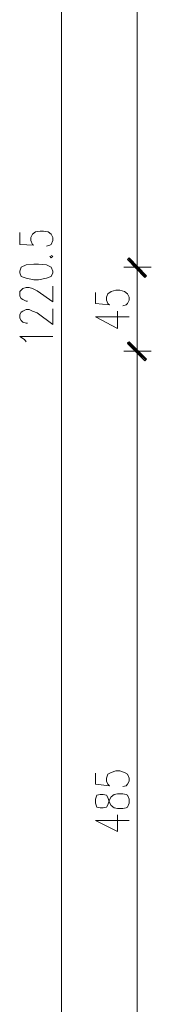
# Model space of a CAD drawing. Header units: inches. Extents: x 1504 to 12593, y -807 to 3183.
# Tile 185 of 256: x 6973 to 7043, y 942 to 1471. Entities that reach past the tile are written whole.
import ezdxf

# ---------------------------------------------------------------- set-up
doc = ezdxf.new("R2010")
doc.units = ezdxf.units.IN
doc.header["$MEASUREMENT"] = 0
doc.layers.add('at_Entity', color=7, linetype='Continuous')
doc.layers.add('at_Solid', color=7, linetype='Continuous')

msp = doc.modelspace()

# ---------------------------------------------------------------- hatches: boundary and pattern name
at = {"layer": 'at_Solid', "lineweight": 15}
for points in [[(7031.4, 1342.98), (7030.56, 1342.13), (7040.69, 1333.26)], [(7040.69, 1333.26), (7030.56, 1342.13), (7031.4, 1342.98)], [(7030.56, 1342.13), (7040.69, 1333.26), (7039.85, 1332.42)], [(7039.85, 1332.84), (7040.69, 1333.26), (7030.56, 1342.13)], [(7031.4, 1297.78), (7030.56, 1296.94), (7040.69, 1288.49)], [(7040.69, 1288.49), (7030.56, 1297.36), (7031.4, 1297.78)], [(7039.85, 1287.64), (7040.69, 1288.49), (7030.56, 1297.36)], [(7030.56, 1296.94), (7040.69, 1288.49), (7039.85, 1287.64)]]:
    msp.add_hatch(color=7, dxfattribs=at).paths.add_polyline_path(points)

# ---------------------------------------------------------------- linework, layer by layer
at = {"layer": 'at_Entity', "color": 7, "lineweight": 15}
for p, q in [((6995.07, 724.58), (6995.07, 1930.96)), ((7035.63, 1343.4), (7035.63, 1811.84)), ((6972.69, 1356.5), (6972.69, 1350.16)), ((6978.6, 1353.96), (6979.45, 1355.65)), ((6979.45, 1355.65), (6981.14, 1356.91)), ((6981.14, 1356.91), (6983.67, 1357.34)), ((6983.67, 1357.34), (6985.36, 1357.34)), ((6985.36, 1357.34), (6987.89, 1356.91)), ((6987.89, 1356.91), (6989.58, 1355.65)), ((6989.58, 1355.65), (6990.43, 1353.96)), ((6972.69, 1350.16), (6980.29, 1349.73)), ((6978.6, 1352.27), (6978.6, 1353.96)), ((6979.45, 1350.16), (6978.6, 1352.27)), ((6980.29, 1349.73), (6979.45, 1350.16)), ((6988.74, 1349.73), (6987.05, 1349.31)), ((6989.58, 1350.16), (6988.74, 1349.73)), ((6990.43, 1352.27), (6989.58, 1350.16)), ((6990.43, 1353.96), (6990.43, 1352.27)), ((7035.63, 1329.46), (7035.63, 1345.94)), ((7035.63, 1345.94), (7035.63, 1329.46)), ((6976.07, 1339.17), (6973.53, 1337.91)), ((6980.29, 1339.6), (6976.07, 1339.17)), ((6982.82, 1339.6), (6980.29, 1339.6)), ((6987.05, 1339.17), (6982.82, 1339.6)), ((6989.58, 1337.91), (6987.05, 1339.17)), ((6988.74, 1343.82), (6989.58, 1342.98)), ((6990.43, 1343.82), (6989.58, 1344.24)), ((6989.58, 1342.98), (6990.43, 1343.82)), ((7031.4, 1342.98), (7030.56, 1342.13)), ((7030.56, 1342.13), (7031.4, 1342.98)), ((7030.56, 1342.13), (7040.69, 1333.26)), ((7030.56, 1342.13), (7040.69, 1333.26)), ((7039.85, 1332.42), (7030.56, 1342.13)), ((7040.69, 1333.26), (7030.56, 1342.13)), ((7030.56, 1342.13), (7039.85, 1332.84)), ((7040.69, 1333.26), (7030.56, 1342.13)), ((7040.27, 1332.84), (7030.98, 1342.55)), ((7030.98, 1342.55), (7040.27, 1333.26)), ((7040.69, 1333.26), (7031.4, 1342.98)), ((7031.4, 1342.98), (7040.69, 1333.26)), ((6973.53, 1337.91), (6972.69, 1335.8)), ((6972.69, 1335.8), (6972.69, 1334.95)), ((6972.69, 1334.95), (6973.53, 1332.84)), ((6990.43, 1335.8), (6989.58, 1337.91)), ((6989.58, 1332.84), (6990.43, 1334.95)), ((6990.43, 1334.95), (6990.43, 1335.8)), ((7028.45, 1337.91), (7043.23, 1337.91)), ((7043.23, 1337.91), (7028.45, 1337.91)), ((6973.53, 1332.84), (6976.07, 1331.99)), ((6976.07, 1331.99), (6980.29, 1331.15)), ((6980.29, 1331.15), (6982.82, 1331.15)), ((6982.82, 1331.15), (6987.05, 1331.99)), ((6987.05, 1331.99), (6989.58, 1332.84)), ((7035.63, 1298.62), (7035.63, 1331.99)), ((7040.69, 1333.26), (7039.85, 1332.42)), ((7039.85, 1332.84), (7040.69, 1333.26)), ((6972.69, 1324.81), (6973.53, 1325.66)), ((6972.69, 1322.28), (6972.69, 1324.81)), ((6973.53, 1325.66), (6974.38, 1326.5)), ((6974.38, 1326.5), (6976.07, 1326.92)), ((6976.07, 1326.92), (6977.76, 1326.92)), ((6977.76, 1326.92), (6979.45, 1326.5)), ((6979.45, 1326.5), (6981.98, 1325.24)), ((6981.98, 1325.24), (6990.43, 1319.32)), ((6990.43, 1319.32), (6990.43, 1327.77)), ((7013.24, 1324.39), (7013.24, 1318.48)), ((7019.15, 1321.86), (7020, 1323.55)), ((7020, 1323.55), (7021.68, 1324.81)), ((7021.68, 1324.81), (7024.22, 1325.66)), ((7024.22, 1325.66), (7026.33, 1325.66)), ((7026.33, 1325.66), (7028.86, 1324.81)), ((7028.86, 1324.81), (7030.56, 1323.55)), ((7030.56, 1323.55), (7031.4, 1321.86)), ((6973.53, 1321.01), (6972.69, 1322.28)), ((6974.38, 1320.59), (6973.53, 1321.01)), ((6976.07, 1319.74), (6974.38, 1320.59)), ((6976.92, 1319.74), (6976.07, 1319.74)), ((7013.24, 1318.48), (7020.84, 1317.63)), ((7019.15, 1320.17), (7019.15, 1321.86)), ((7020, 1318.48), (7019.15, 1320.17)), ((7020.84, 1317.63), (7020, 1318.48)), ((7030.56, 1318.48), (7029.71, 1317.63)), ((7031.4, 1320.17), (7030.56, 1318.48)), ((7031.4, 1321.86), (7031.4, 1320.17)), ((6972.69, 1312.56), (6973.53, 1313.83)), ((6973.53, 1313.83), (6974.38, 1314.25)), ((6974.38, 1314.25), (6976.07, 1315.1)), ((6976.07, 1315.1), (6977.76, 1315.1)), ((6977.76, 1315.1), (6979.45, 1314.25)), ((6979.45, 1314.25), (6981.98, 1313.41)), ((6981.98, 1313.41), (6990.43, 1307.07)), ((6990.43, 1307.07), (6990.43, 1315.52)), ((7025.07, 1304.96), (7025.07, 1314.25)), ((7029.71, 1317.63), (7028.02, 1317.21)), ((6972.69, 1310.45), (6972.69, 1312.56)), ((6973.53, 1309.18), (6972.69, 1310.45)), ((6974.38, 1308.34), (6973.53, 1309.18)), ((6976.07, 1307.92), (6974.38, 1308.34)), ((6976.92, 1307.92), (6976.07, 1307.92)), ((7013.24, 1311.3), (7025.07, 1304.96)), ((7013.24, 1311.3), (7031.4, 1311.3)), ((6975.22, 1299.05), (6972.69, 1300.74)), ((6972.69, 1300.74), (6990.43, 1300.74)), ((6976.07, 1297.78), (6975.22, 1299.05)), ((7031.4, 1297.78), (7030.56, 1296.94)), ((7030.56, 1297.36), (7031.4, 1297.78)), ((7040.69, 1288.49), (7030.56, 1297.36)), ((7030.56, 1297.36), (7039.85, 1287.64)), ((7040.69, 1288.49), (7030.56, 1297.36)), ((7030.56, 1296.94), (7040.69, 1288.49)), ((7030.56, 1296.94), (7040.69, 1288.49)), ((7039.85, 1287.64), (7030.56, 1296.94)), ((7040.27, 1288.07), (7030.98, 1297.36)), ((7030.98, 1297.36), (7040.27, 1288.07)), ((7040.69, 1288.49), (7031.4, 1297.78)), ((7031.4, 1297.78), (7040.69, 1288.49)), ((7035.63, 1284.69), (7035.63, 1301.16)), ((7035.63, 1301.16), (7035.63, 1284.69)), ((7028.45, 1292.71), (7043.23, 1292.71)), ((7043.23, 1292.71), (7028.45, 1292.71)), ((7035.63, 814.55), (7035.63, 1287.22)), ((7040.69, 1288.49), (7039.85, 1287.64)), ((7039.85, 1287.64), (7040.69, 1288.49)), ((7013.24, 1065.88), (7013.24, 1059.97)), ((7019.15, 1063.34), (7020, 1065.46)), ((7020, 1065.46), (7021.68, 1066.31)), ((7021.68, 1066.31), (7024.22, 1067.15)), ((7024.22, 1067.15), (7026.33, 1067.15)), ((7026.33, 1067.15), (7028.86, 1066.31)), ((7028.86, 1066.31), (7030.56, 1065.46)), ((7030.56, 1065.46), (7031.4, 1063.34)), ((7013.24, 1059.97), (7020.84, 1059.12)), ((7019.15, 1061.66), (7019.15, 1063.34)), ((7020, 1059.97), (7019.15, 1061.66)), ((7020.84, 1059.12), (7020, 1059.97)), ((7029.71, 1059.12), (7028.02, 1058.7)), ((7030.56, 1059.97), (7029.71, 1059.12)), ((7031.4, 1061.66), (7030.56, 1059.97)), ((7031.4, 1063.34), (7031.4, 1061.66)), ((7014.08, 1054.06), (7013.24, 1051.94)), ((7015.77, 1054.48), (7014.08, 1054.06)), ((7017.46, 1054.48), (7015.77, 1054.48)), ((7019.15, 1054.06), (7017.46, 1054.48)), ((7020, 1052.79), (7019.15, 1054.06)), ((7021.68, 1053.21), (7023.38, 1054.48)), ((7023.38, 1054.48), (7025.07, 1054.9)), ((7025.07, 1054.9), (7028.02, 1054.9)), ((7028.02, 1054.9), (7029.71, 1054.48)), ((7029.71, 1054.48), (7030.56, 1054.06)), ((7030.56, 1054.06), (7031.4, 1051.94)), ((7013.24, 1051.94), (7013.24, 1049.83)), ((7013.24, 1049.83), (7014.08, 1047.72)), ((7019.15, 1047.72), (7020, 1048.98)), ((7020.84, 1050.25), (7020, 1052.79)), ((7020, 1048.98), (7020.84, 1051.52)), ((7020.84, 1051.52), (7021.68, 1053.21)), ((7021.68, 1048.56), (7020.84, 1050.25)), ((7023.38, 1047.3), (7021.68, 1048.56)), ((7031.4, 1049.83), (7030.56, 1047.72)), ((7031.4, 1051.94), (7031.4, 1049.83)), ((7014.08, 1047.72), (7015.77, 1047.3)), ((7015.77, 1047.3), (7017.46, 1047.3)), ((7017.46, 1047.3), (7019.15, 1047.72)), ((7025.07, 1046.88), (7023.38, 1047.3)), ((7028.02, 1046.88), (7025.07, 1046.88)), ((7025.07, 1034.62), (7025.07, 1043.49)), ((7029.71, 1047.3), (7028.02, 1046.88)), ((7030.56, 1047.72), (7029.71, 1047.3)), ((7013.24, 1040.54), (7025.07, 1034.62)), ((7013.24, 1040.54), (7031.4, 1040.54))]:
    msp.add_line(p, q, dxfattribs=at)

doc.saveas('drawing.dxf')
